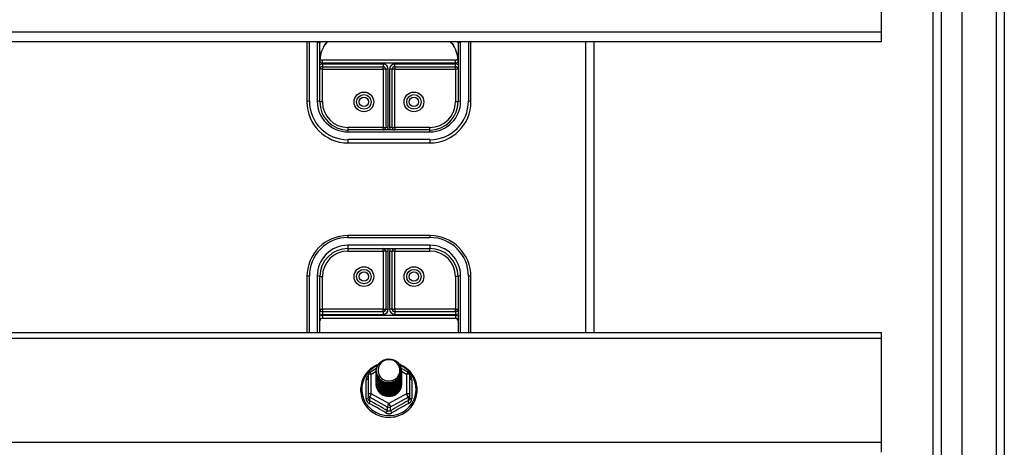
# Model space of a CAD drawing. Header units: inches. Extents: x 32 to 80, y 14.9 to 43.2.
# Tile 49 of 63: x 68 to 80, y 23.5 to 28.8. Entities that reach past the tile are written whole.
import ezdxf

# ---------------------------------------------------------------- set-up
doc = ezdxf.new("R2010")
doc.units = ezdxf.units.IN
doc.header["$MEASUREMENT"] = 0
doc.layers.add('Visible Edges(ANSI)', color=7, linetype='Continuous', lineweight=25)
doc.layers.add('Visible Tangent Edges(ANSI)', color=7, linetype='Continuous', lineweight=25)

msp = doc.modelspace()

# ---------------------------------------------------------------- linework, layer by layer
at = {"layer": 'Visible Edges(ANSI)'}
for p, q in [((79.524, 16.776), (79.524, 41.359)), ((79.17, 16.965), (79.17, 41.17)), ((80.036, 41.193), (80.036, 16.941)), ((78.536, 29.875), (78.536, 28.605)), ((78.536, 28.605), (78.536, 28.488)), ((78.536, 28.488), (42.536, 28.488)), ((71.536, 28.488), (71.536, 27.757)), ((71.693, 27.757), (71.693, 28.471)), ((73.378, 28.471), (73.378, 27.757)), ((73.536, 27.757), (73.536, 28.488)), ((75.036, 24.945), (75.036, 28.488)), ((73.347, 28.265), (71.725, 28.265)), ((71.725, 28.186), (72.465, 28.186)), ((72.497, 28.154), (72.497, 27.446)), ((72.575, 27.446), (72.575, 28.154)), ((72.607, 28.186), (73.347, 28.186)), ((73.036, 27.415), (72.036, 27.415)), ((72.036, 27.257), (73.036, 27.257)), ((73.036, 26.127), (72.036, 26.127)), ((72.036, 25.97), (73.036, 25.97)), ((72.497, 25.938), (72.497, 25.23)), ((72.575, 25.23), (72.575, 25.938)), ((71.536, 25.627), (71.536, 24.945)), ((71.693, 24.945), (71.693, 25.627)), ((73.378, 25.627), (73.378, 24.945)), ((73.536, 24.945), (73.536, 25.627)), ((72.465, 25.199), (71.725, 25.199)), ((71.725, 25.12), (73.347, 25.12)), ((73.347, 25.199), (72.607, 25.199)), ((42.536, 24.945), (78.536, 24.945)), ((78.536, 24.945), (78.536, 24.875)), ((78.536, 24.875), (78.536, 23.605)), ((72.302, 24.464), (72.386, 24.511)), ((72.684, 24.512), (72.77, 24.464)), ((72.282, 24.43), (72.282, 24.19)), ((72.382, 24.479), (72.382, 24.479)), ((72.382, 24.466), (72.382, 24.467)), ((72.382, 24.454), (72.382, 24.454)), ((72.382, 24.441), (72.382, 24.442)), ((72.382, 24.429), (72.382, 24.429)), ((72.382, 24.416), (72.382, 24.417)), ((72.382, 24.404), (72.382, 24.404)), ((72.382, 24.391), (72.382, 24.391)), ((72.382, 24.379), (72.382, 24.379)), ((72.382, 24.366), (72.382, 24.366)), ((72.689, 24.473), (72.689, 24.473)), ((72.689, 24.46), (72.689, 24.46)), ((72.689, 24.447), (72.689, 24.448)), ((72.689, 24.435), (72.689, 24.435)), ((72.689, 24.422), (72.689, 24.423)), ((72.689, 24.41), (72.689, 24.41)), ((72.689, 24.397), (72.689, 24.398)), ((72.689, 24.385), (72.689, 24.385)), ((72.689, 24.372), (72.689, 24.373)), ((72.689, 24.36), (72.689, 24.36)), ((72.79, 24.19), (72.79, 24.43)), ((72.382, 24.353), (72.382, 24.354)), ((72.382, 24.341), (72.382, 24.341)), ((72.382, 24.328), (72.382, 24.329)), ((72.689, 24.347), (72.689, 24.348)), ((72.689, 24.335), (72.689, 24.335)), ((72.689, 24.322), (72.689, 24.322)), ((72.282, 24.19), (72.282, 24.146)), ((72.517, 24.172), (72.516, 24.169)), ((72.79, 24.146), (72.79, 24.19)), ((78.536, 23.605), (78.536, 23.488))]:
    msp.add_line(p, q, dxfattribs=at)
at = {"layer": 'Visible Edges(ANSI)', "flags": 128}
for points in [[(71.751, 28.446), (71.744, 28.435), (71.737, 28.424), (71.726, 28.4), (71.716, 28.375), (71.708, 28.35), (71.701, 28.324), (71.697, 28.297), (71.694, 28.27), (71.693, 28.243)], [(71.751, 28.446), (71.767, 28.468), (71.784, 28.488)], [(73.287, 28.488), (73.305, 28.468), (73.321, 28.446)], [(73.378, 28.243), (73.378, 28.27), (73.375, 28.297), (73.37, 28.324), (73.364, 28.35), (73.356, 28.375), (73.346, 28.4), (73.334, 28.424), (73.328, 28.435), (73.321, 28.446)], [(72.403, 24.405), (72.387, 24.444), (72.382, 24.486), (72.391, 24.526), (72.41, 24.564), (72.44, 24.594), (72.478, 24.614), (72.521, 24.624), (72.564, 24.622), (72.606, 24.607), (72.641, 24.583), (72.668, 24.549), (72.685, 24.509), (72.689, 24.467), (72.681, 24.424), (72.661, 24.386), (72.631, 24.355), (72.594, 24.333), (72.551, 24.322), (72.508, 24.323), (72.466, 24.337), (72.431, 24.36), (72.403, 24.393), (72.387, 24.431), (72.382, 24.473)], [(72.422, 24.381), (72.445, 24.362), (72.471, 24.348), (72.499, 24.339), (72.529, 24.336), (72.559, 24.338), (72.588, 24.347), (72.615, 24.36), (72.638, 24.379), (72.657, 24.402), (72.67, 24.428), (72.678, 24.456), (72.68, 24.486), (72.675, 24.514), (72.665, 24.542), (72.648, 24.566), (72.627, 24.587), (72.602, 24.603), (72.574, 24.613), (72.544, 24.618), (72.514, 24.616), (72.485, 24.607), (72.459, 24.593), (72.437, 24.574), (72.42, 24.55)], [(72.406, 24.557), (72.384, 24.547), (72.364, 24.537), (72.344, 24.525), (72.325, 24.512), (72.307, 24.497), (72.29, 24.482), (72.274, 24.465), (72.26, 24.448), (72.246, 24.429), (72.234, 24.41), (72.224, 24.389), (72.214, 24.369), (72.207, 24.347), (72.2, 24.325), (72.196, 24.303), (72.193, 24.281), (72.191, 24.258), (72.191, 24.236), (72.192, 24.213), (72.196, 24.19), (72.2, 24.168), (72.207, 24.146), (72.214, 24.125), (72.224, 24.104), (72.234, 24.084), (72.246, 24.065), (72.26, 24.046), (72.274, 24.029), (72.29, 24.012), (72.307, 23.996), (72.325, 23.982), (72.344, 23.969), (72.364, 23.957), (72.384, 23.946), (72.405, 23.937), (72.427, 23.929), (72.45, 23.923), (72.472, 23.918), (72.495, 23.914), (72.518, 23.913), (72.542, 23.912), (72.565, 23.913), (72.588, 23.916), (72.611, 23.92), (72.633, 23.926), (72.655, 23.933), (72.677, 23.941), (72.698, 23.951), (72.718, 23.963), (72.737, 23.975), (72.756, 23.989), (72.773, 24.004), (72.79, 24.02), (72.805, 24.037), (72.819, 24.055), (72.832, 24.074), (72.843, 24.094), (72.853, 24.114), (72.861, 24.136), (72.868, 24.157), (72.874, 24.179), (72.878, 24.202), (72.88, 24.224), (72.881, 24.247)], [(72.42, 24.55), (72.419, 24.548), (72.418, 24.545), (72.416, 24.543), (72.415, 24.54), (72.414, 24.537), (72.413, 24.535), (72.412, 24.532), (72.411, 24.529), (72.411, 24.527), (72.41, 24.524), (72.409, 24.521), (72.409, 24.518), (72.408, 24.516), (72.408, 24.513), (72.407, 24.51), (72.407, 24.507), (72.406, 24.505), (72.406, 24.502), (72.406, 24.499), (72.406, 24.496), (72.406, 24.493), (72.406, 24.491), (72.406, 24.488), (72.406, 24.485)], [(72.406, 24.485), (72.406, 24.482), (72.406, 24.479), (72.406, 24.477), (72.406, 24.474), (72.406, 24.471), (72.406, 24.468), (72.407, 24.465), (72.407, 24.463), (72.407, 24.46), (72.408, 24.457), (72.408, 24.454), (72.409, 24.452), (72.409, 24.449), (72.41, 24.446), (72.411, 24.443), (72.412, 24.441), (72.413, 24.438), (72.414, 24.435), (72.415, 24.433), (72.416, 24.43), (72.417, 24.427), (72.418, 24.425), (72.419, 24.422), (72.42, 24.42)], [(72.881, 24.247), (72.88, 24.272), (72.877, 24.297), (72.872, 24.321), (72.866, 24.345), (72.857, 24.369), (72.847, 24.392), (72.835, 24.414), (72.821, 24.435), (72.806, 24.455), (72.789, 24.474), (72.771, 24.492), (72.751, 24.508), (72.731, 24.523), (72.709, 24.536), (72.686, 24.548), (72.663, 24.558)], [(72.382, 24.479), (72.382, 24.474), (72.383, 24.47), (72.383, 24.465), (72.383, 24.461), (72.384, 24.457), (72.385, 24.452), (72.386, 24.448), (72.387, 24.443), (72.388, 24.439), (72.389, 24.435), (72.391, 24.43), (72.393, 24.426), (72.394, 24.422), (72.396, 24.418), (72.398, 24.414), (72.4, 24.41), (72.403, 24.406), (72.405, 24.402), (72.408, 24.398), (72.41, 24.395), (72.413, 24.391), (72.416, 24.388), (72.419, 24.384), (72.422, 24.381)], [(72.382, 24.466), (72.384, 24.447), (72.388, 24.428), (72.394, 24.41), (72.403, 24.393), (72.414, 24.377), (72.427, 24.363), (72.442, 24.35), (72.459, 24.34), (72.477, 24.331), (72.496, 24.325), (72.516, 24.322), (72.536, 24.321), (72.556, 24.322), (72.576, 24.327), (72.595, 24.333), (72.613, 24.342), (72.629, 24.353), (72.644, 24.366), (72.658, 24.381), (72.669, 24.397), (72.678, 24.415), (72.684, 24.434), (72.688, 24.453), (72.689, 24.473)], [(72.689, 24.466), (72.689, 24.446), (72.685, 24.426), (72.679, 24.407), (72.671, 24.389), (72.66, 24.372), (72.647, 24.356), (72.631, 24.342), (72.614, 24.331), (72.596, 24.321), (72.577, 24.315), (72.556, 24.31), (72.536, 24.309), (72.515, 24.31), (72.495, 24.314), (72.476, 24.32), (72.457, 24.329), (72.44, 24.34), (72.425, 24.353), (72.412, 24.368), (72.401, 24.384), (72.392, 24.402), (72.386, 24.421), (72.383, 24.441), (72.382, 24.46)], [(72.382, 24.454), (72.384, 24.435), (72.388, 24.416), (72.394, 24.398), (72.403, 24.381), (72.414, 24.365), (72.427, 24.35), (72.442, 24.338), (72.459, 24.327), (72.477, 24.319), (72.496, 24.313), (72.516, 24.309), (72.536, 24.308), (72.556, 24.31), (72.576, 24.314), (72.595, 24.32), (72.613, 24.329), (72.629, 24.34), (72.644, 24.353), (72.658, 24.368), (72.669, 24.385), (72.678, 24.402), (72.684, 24.421), (72.688, 24.44), (72.689, 24.46)], [(72.689, 24.454), (72.689, 24.434), (72.685, 24.414), (72.679, 24.394), (72.671, 24.376), (72.66, 24.359), (72.647, 24.343), (72.631, 24.33), (72.614, 24.318), (72.596, 24.309), (72.577, 24.302), (72.556, 24.298), (72.536, 24.296), (72.515, 24.297), (72.495, 24.301), (72.476, 24.307), (72.457, 24.316), (72.44, 24.327), (72.425, 24.34), (72.412, 24.355), (72.401, 24.372), (72.392, 24.39), (72.386, 24.409), (72.383, 24.428), (72.382, 24.448)], [(72.382, 24.441), (72.384, 24.422), (72.388, 24.403), (72.394, 24.385), (72.403, 24.368), (72.414, 24.352), (72.427, 24.338), (72.442, 24.325), (72.459, 24.315), (72.477, 24.306), (72.496, 24.3), (72.516, 24.297), (72.536, 24.296), (72.556, 24.297), (72.576, 24.301), (72.595, 24.308), (72.613, 24.317), (72.629, 24.328), (72.644, 24.341), (72.658, 24.356), (72.669, 24.372), (72.678, 24.39), (72.684, 24.409), (72.688, 24.428), (72.689, 24.447)], [(72.689, 24.441), (72.689, 24.421), (72.685, 24.401), (72.679, 24.382), (72.671, 24.364), (72.66, 24.346), (72.647, 24.331), (72.631, 24.317), (72.614, 24.306), (72.596, 24.296), (72.577, 24.29), (72.556, 24.285), (72.536, 24.284), (72.515, 24.285), (72.495, 24.289), (72.476, 24.295), (72.457, 24.304), (72.44, 24.315), (72.425, 24.328), (72.412, 24.343), (72.401, 24.359), (72.392, 24.377), (72.386, 24.396), (72.383, 24.415), (72.382, 24.435)], [(72.382, 24.429), (72.384, 24.41), (72.388, 24.391), (72.394, 24.373), (72.403, 24.355), (72.414, 24.34), (72.427, 24.325), (72.442, 24.313), (72.459, 24.302), (72.477, 24.294), (72.496, 24.288), (72.516, 24.284), (72.536, 24.283), (72.556, 24.285), (72.576, 24.289), (72.595, 24.295), (72.613, 24.304), (72.629, 24.315), (72.644, 24.328), (72.658, 24.343), (72.669, 24.36), (72.678, 24.377), (72.684, 24.396), (72.688, 24.415), (72.689, 24.435)], [(72.689, 24.429), (72.689, 24.409), (72.685, 24.389), (72.679, 24.369), (72.671, 24.351), (72.66, 24.334), (72.647, 24.318), (72.631, 24.305), (72.614, 24.293), (72.596, 24.284), (72.577, 24.277), (72.556, 24.273), (72.536, 24.271), (72.515, 24.272), (72.495, 24.276), (72.476, 24.282), (72.457, 24.291), (72.44, 24.302), (72.425, 24.315), (72.412, 24.33), (72.401, 24.347), (72.392, 24.365), (72.386, 24.384), (72.383, 24.403), (72.382, 24.423)], [(72.382, 24.416), (72.384, 24.397), (72.388, 24.378), (72.394, 24.36), (72.403, 24.343), (72.414, 24.327), (72.427, 24.313), (72.442, 24.3), (72.459, 24.29), (72.477, 24.281), (72.496, 24.275), (72.516, 24.272), (72.536, 24.271), (72.556, 24.272), (72.576, 24.276), (72.595, 24.283), (72.613, 24.292), (72.629, 24.303), (72.644, 24.316), (72.658, 24.331), (72.669, 24.347), (72.678, 24.365), (72.684, 24.383), (72.688, 24.403), (72.689, 24.422)], [(72.689, 24.416), (72.689, 24.396), (72.685, 24.376), (72.679, 24.357), (72.671, 24.338), (72.66, 24.321), (72.647, 24.306), (72.631, 24.292), (72.614, 24.281), (72.596, 24.271), (72.577, 24.264), (72.556, 24.26), (72.536, 24.259), (72.515, 24.26), (72.495, 24.263), (72.476, 24.27), (72.457, 24.279), (72.44, 24.29), (72.425, 24.303), (72.412, 24.318), (72.401, 24.334), (72.392, 24.352), (72.386, 24.371), (72.383, 24.39), (72.382, 24.41)], [(72.382, 24.404), (72.384, 24.384), (72.388, 24.366), (72.394, 24.348), (72.403, 24.33), (72.414, 24.314), (72.427, 24.3), (72.442, 24.288), (72.459, 24.277), (72.477, 24.269), (72.496, 24.263), (72.516, 24.259), (72.536, 24.258), (72.556, 24.26), (72.576, 24.264), (72.595, 24.27), (72.613, 24.279), (72.629, 24.29), (72.644, 24.303), (72.658, 24.318), (72.669, 24.335), (72.678, 24.352), (72.684, 24.371), (72.688, 24.39), (72.689, 24.41)], [(72.689, 24.404), (72.689, 24.384), (72.685, 24.364), (72.679, 24.344), (72.671, 24.326), (72.66, 24.309), (72.647, 24.293), (72.631, 24.28), (72.614, 24.268), (72.596, 24.259), (72.577, 24.252), (72.556, 24.248), (72.536, 24.246), (72.515, 24.247), (72.495, 24.251), (72.476, 24.257), (72.457, 24.266), (72.44, 24.277), (72.425, 24.29), (72.412, 24.305), (72.401, 24.322), (72.392, 24.34), (72.386, 24.358), (72.383, 24.378), (72.382, 24.398)], [(72.382, 24.391), (72.384, 24.372), (72.388, 24.353), (72.394, 24.335), (72.403, 24.318), (72.414, 24.302), (72.427, 24.288), (72.442, 24.275), (72.459, 24.265), (72.477, 24.256), (72.496, 24.25), (72.516, 24.247), (72.536, 24.246), (72.556, 24.247), (72.576, 24.251), (72.595, 24.258), (72.613, 24.267), (72.629, 24.278), (72.644, 24.291), (72.658, 24.306), (72.669, 24.322), (72.678, 24.34), (72.684, 24.358), (72.688, 24.378), (72.689, 24.397)], [(72.689, 24.391), (72.689, 24.371), (72.685, 24.351), (72.679, 24.332), (72.671, 24.313), (72.66, 24.296), (72.647, 24.281), (72.631, 24.267), (72.614, 24.256), (72.596, 24.246), (72.577, 24.239), (72.556, 24.235), (72.536, 24.234), (72.515, 24.235), (72.495, 24.238), (72.476, 24.245), (72.457, 24.253), (72.44, 24.265), (72.425, 24.278), (72.412, 24.293), (72.401, 24.309), (72.392, 24.327), (72.386, 24.346), (72.383, 24.365), (72.382, 24.385)], [(72.382, 24.379), (72.384, 24.359), (72.388, 24.341), (72.394, 24.322), (72.403, 24.305), (72.414, 24.289), (72.427, 24.275), (72.442, 24.263), (72.459, 24.252), (72.477, 24.244), (72.496, 24.238), (72.516, 24.234), (72.536, 24.233), (72.556, 24.235), (72.576, 24.239), (72.595, 24.245), (72.613, 24.254), (72.629, 24.265), (72.644, 24.278), (72.658, 24.293), (72.669, 24.309), (72.678, 24.327), (72.684, 24.346), (72.688, 24.365), (72.689, 24.385)], [(72.689, 24.379), (72.689, 24.359), (72.685, 24.339), (72.679, 24.319), (72.671, 24.301), (72.66, 24.284), (72.647, 24.268), (72.631, 24.255), (72.614, 24.243), (72.596, 24.234), (72.577, 24.227), (72.556, 24.223), (72.536, 24.221), (72.515, 24.222), (72.495, 24.226), (72.476, 24.232), (72.457, 24.241), (72.44, 24.252), (72.425, 24.265), (72.412, 24.28), (72.401, 24.297), (72.392, 24.315), (72.386, 24.333), (72.383, 24.353), (72.382, 24.372)], [(72.382, 24.366), (72.384, 24.347), (72.388, 24.328), (72.394, 24.31), (72.403, 24.293), (72.414, 24.277), (72.427, 24.263), (72.442, 24.25), (72.459, 24.239), (72.477, 24.231), (72.496, 24.225), (72.516, 24.222), (72.536, 24.221), (72.556, 24.222), (72.576, 24.226), (72.595, 24.233), (72.613, 24.242), (72.629, 24.253), (72.644, 24.266), (72.658, 24.281), (72.669, 24.297), (72.678, 24.315), (72.684, 24.333), (72.688, 24.353), (72.689, 24.372)], [(72.689, 24.366), (72.689, 24.346), (72.685, 24.326), (72.679, 24.307), (72.671, 24.288), (72.66, 24.271), (72.647, 24.256), (72.631, 24.242), (72.614, 24.23), (72.596, 24.221), (72.577, 24.214), (72.556, 24.21), (72.536, 24.208), (72.515, 24.21), (72.495, 24.213), (72.476, 24.22), (72.457, 24.228), (72.44, 24.239), (72.425, 24.253), (72.412, 24.268), (72.401, 24.284), (72.392, 24.302), (72.386, 24.321), (72.383, 24.34), (72.382, 24.36)], [(72.42, 24.42), (72.42, 24.419), (72.419, 24.419), (72.418, 24.418), (72.418, 24.417), (72.417, 24.417), (72.416, 24.416), (72.415, 24.416), (72.415, 24.415), (72.414, 24.414), (72.413, 24.414), (72.413, 24.413), (72.412, 24.413), (72.411, 24.412), (72.41, 24.411), (72.41, 24.411), (72.409, 24.41), (72.408, 24.41), (72.408, 24.409), (72.407, 24.408), (72.406, 24.408), (72.405, 24.407), (72.405, 24.407), (72.404, 24.406), (72.403, 24.405)], [(72.382, 24.353), (72.384, 24.334), (72.388, 24.316), (72.394, 24.297), (72.403, 24.28), (72.414, 24.264), (72.427, 24.25), (72.442, 24.237), (72.459, 24.227), (72.477, 24.219), (72.496, 24.213), (72.516, 24.209), (72.536, 24.208), (72.556, 24.21), (72.576, 24.214), (72.595, 24.22), (72.613, 24.229), (72.629, 24.24), (72.644, 24.253), (72.658, 24.268), (72.669, 24.284), (72.678, 24.302), (72.684, 24.321), (72.688, 24.34), (72.689, 24.36)], [(72.689, 24.354), (72.689, 24.333), (72.685, 24.314), (72.679, 24.294), (72.671, 24.276), (72.66, 24.259), (72.647, 24.243), (72.631, 24.229), (72.614, 24.218), (72.596, 24.209), (72.577, 24.202), (72.556, 24.198), (72.536, 24.196), (72.515, 24.197), (72.495, 24.201), (72.476, 24.207), (72.457, 24.216), (72.44, 24.227), (72.425, 24.24), (72.412, 24.255), (72.401, 24.272), (72.392, 24.29), (72.386, 24.308), (72.383, 24.328), (72.382, 24.347)], [(72.382, 24.341), (72.384, 24.322), (72.388, 24.303), (72.394, 24.285), (72.403, 24.268), (72.414, 24.252), (72.427, 24.237), (72.442, 24.225), (72.459, 24.214), (72.477, 24.206), (72.496, 24.2), (72.516, 24.197), (72.536, 24.196), (72.556, 24.197), (72.576, 24.201), (72.595, 24.208), (72.613, 24.216), (72.629, 24.228), (72.644, 24.241), (72.658, 24.255), (72.669, 24.272), (72.678, 24.29), (72.684, 24.308), (72.688, 24.328), (72.689, 24.347)], [(72.689, 24.341), (72.689, 24.321), (72.685, 24.301), (72.679, 24.282), (72.671, 24.263), (72.66, 24.246), (72.647, 24.231), (72.631, 24.217), (72.614, 24.205), (72.596, 24.196), (72.577, 24.189), (72.556, 24.185), (72.536, 24.183), (72.515, 24.184), (72.495, 24.188), (72.476, 24.195), (72.457, 24.203), (72.44, 24.214), (72.425, 24.228), (72.412, 24.243), (72.401, 24.259), (72.392, 24.277), (72.386, 24.296), (72.383, 24.315), (72.382, 24.335)], [(72.382, 24.328), (72.384, 24.309), (72.388, 24.29), (72.394, 24.272), (72.403, 24.255), (72.414, 24.239), (72.427, 24.225), (72.442, 24.212), (72.459, 24.202), (72.477, 24.194), (72.496, 24.188), (72.516, 24.184), (72.536, 24.183), (72.556, 24.185), (72.576, 24.189), (72.595, 24.195), (72.613, 24.204), (72.629, 24.215), (72.644, 24.228), (72.658, 24.243), (72.669, 24.259), (72.678, 24.277), (72.684, 24.296), (72.688, 24.315), (72.689, 24.335)], [(72.516, 24.169), (72.508, 24.17), (72.499, 24.172), (72.491, 24.175), (72.483, 24.177), (72.475, 24.181), (72.467, 24.184), (72.459, 24.188), (72.452, 24.193), (72.445, 24.198), (72.438, 24.203), (72.432, 24.208), (72.426, 24.214), (72.42, 24.221), (72.414, 24.227), (72.409, 24.234), (72.405, 24.241), (72.401, 24.248), (72.397, 24.256), (72.394, 24.264), (72.391, 24.272), (72.389, 24.28), (72.387, 24.288), (72.385, 24.296), (72.384, 24.304)], [(72.689, 24.329), (72.689, 24.313), (72.687, 24.298), (72.684, 24.283), (72.679, 24.268), (72.673, 24.254), (72.665, 24.241), (72.656, 24.228), (72.645, 24.217), (72.634, 24.206), (72.621, 24.197), (72.608, 24.189), (72.593, 24.182), (72.579, 24.177), (72.563, 24.174), (72.548, 24.171), (72.532, 24.171), (72.516, 24.172), (72.501, 24.174), (72.486, 24.178), (72.471, 24.184), (72.457, 24.191), (72.444, 24.199), (72.432, 24.208), (72.421, 24.219)], [(72.542, 24.171), (72.552, 24.171), (72.562, 24.173), (72.571, 24.175), (72.581, 24.178), (72.59, 24.181), (72.599, 24.184), (72.608, 24.189), (72.616, 24.194), (72.624, 24.199), (72.632, 24.205), (72.64, 24.211), (72.647, 24.218), (72.653, 24.225), (72.659, 24.232), (72.665, 24.24), (72.67, 24.249), (72.674, 24.257), (72.678, 24.266), (72.682, 24.275), (72.684, 24.284), (72.687, 24.293), (72.688, 24.303), (72.689, 24.312), (72.689, 24.322)]]:
    msp.add_lwpolyline(points, dxfattribs=at)
at = {"layer": 'Visible Edges(ANSI)'}
for centre in [(72.231, 27.757), (72.841, 27.757), (72.231, 25.627), (72.841, 25.627)]:
    msp.add_circle(centre, 0.0886, dxfattribs=at)
for centre, radius, start, end in [((71.725, 28.296), 0.0315, 201.1481, 270), ((73.347, 28.296), 0.0315, 270, 338.8519), ((71.725, 28.154), 0.0315, 90, 180), ((72.465, 28.154), 0.0315, 0, 90), ((72.607, 28.154), 0.0315, 90, 180), ((73.347, 28.154), 0.0315, 0, 90), ((72.036, 27.757), 0.5, 180, 270), ((72.036, 27.757), 0.343, 180, 270), ((73.036, 27.757), 0.343, 270, 0), ((73.036, 27.757), 0.5, 270, 0), ((72.465, 27.446), 0.0315, 270, 0), ((72.607, 27.446), 0.0315, 180, 270), ((72.036, 25.627), 0.5, 90, 180), ((73.036, 25.627), 0.5, 0, 90), ((72.036, 25.627), 0.343, 90, 180), ((72.465, 25.938), 0.0315, 0, 90), ((72.607, 25.938), 0.0315, 90, 180), ((73.036, 25.627), 0.343, 0, 90), ((71.725, 25.23), 0.0315, 180, 270), ((72.465, 25.23), 0.0315, 270, 0), ((72.607, 25.23), 0.0315, 180, 270), ((73.347, 25.23), 0.0315, 270, 0), ((71.725, 25.089), 0.0315, 90, 180), ((73.347, 25.089), 0.0315, 0, 90), ((72.321, 24.43), 0.0394, 119.1745, 180), ((72.75, 24.43), 0.0394, 0, 60.8255)]:
    msp.add_arc(centre, radius, start, end, dxfattribs=at)
for centre, major_axis, start_param, end_param in [((72.536, 24.485), (0.134, 0), 3.671471, 8.899926), ((72.536, 24.48), (0.154, 0), 3.669461, 3.875388), ((72.536, 24.32), (-0.158, 0), 6.031366, 9.674843)]:
    msp.add_ellipse(centre, major_axis=major_axis, ratio=0.966998, start_param=start_param, end_param=end_param, dxfattribs=at)
at = {"layer": 'Visible Tangent Edges(ANSI)'}
for p, q in [((79.937, 41.968), (79.937, 16.166)), ((79.269, 16.835), (79.269, 41.3)), ((78.536, 28.605), (42.536, 28.605)), ((71.567, 27.765), (71.567, 28.488)), ((71.662, 28.479), (71.662, 27.765)), ((73.41, 27.765), (73.41, 28.479)), ((73.504, 28.488), (73.504, 27.765)), ((74.937, 24.945), (74.937, 28.488)), ((71.725, 28.233), (71.725, 28.265)), ((71.725, 28.233), (73.347, 28.233)), ((72.465, 28.217), (71.725, 28.217)), ((71.725, 28.217), (71.725, 28.186)), ((72.465, 28.217), (72.465, 28.186)), ((72.607, 28.186), (72.607, 28.217)), ((73.347, 28.217), (72.607, 28.217)), ((73.347, 28.233), (73.347, 28.265)), ((73.347, 28.186), (73.347, 28.217)), ((71.725, 28.154), (71.693, 28.154)), ((71.725, 28.186), (71.725, 28.154)), ((71.725, 28.154), (72.465, 28.154)), ((71.725, 27.757), (71.725, 28.154)), ((72.465, 28.154), (72.465, 28.186)), ((72.465, 28.154), (72.465, 27.446)), ((72.497, 28.154), (72.465, 28.154)), ((72.528, 28.154), (72.497, 28.154)), ((72.528, 27.446), (72.528, 28.154)), ((72.575, 28.154), (72.544, 28.154)), ((72.544, 28.154), (72.544, 27.446)), ((72.607, 28.154), (72.575, 28.154)), ((72.607, 28.186), (72.607, 28.154)), ((72.607, 28.154), (73.347, 28.154)), ((72.607, 27.446), (72.607, 28.154)), ((73.347, 28.154), (73.347, 28.186)), ((73.347, 28.154), (73.347, 27.757)), ((73.378, 28.154), (73.347, 28.154)), ((71.725, 27.757), (71.693, 27.757)), ((73.378, 27.757), (73.347, 27.757)), ((72.465, 27.446), (72.036, 27.446)), ((72.036, 27.446), (72.036, 27.415)), ((72.036, 27.415), (72.036, 27.391)), ((72.036, 27.391), (73.036, 27.391)), ((72.465, 27.415), (72.465, 27.446)), ((72.465, 27.446), (72.497, 27.446)), ((72.528, 27.446), (72.497, 27.446)), ((72.575, 27.446), (72.544, 27.446)), ((72.575, 27.446), (72.607, 27.446)), ((73.036, 27.446), (72.607, 27.446)), ((72.607, 27.446), (72.607, 27.415)), ((73.036, 27.415), (73.036, 27.446)), ((73.036, 27.391), (73.036, 27.415)), ((73.036, 27.297), (72.036, 27.297)), ((72.036, 27.297), (72.036, 27.257)), ((73.036, 27.297), (73.036, 27.257)), ((72.036, 26.127), (72.036, 26.104)), ((72.036, 26.104), (73.036, 26.104)), ((73.036, 26.127), (73.036, 26.104)), ((73.036, 26.009), (72.036, 26.009)), ((72.036, 26.009), (72.036, 25.97)), ((72.036, 25.97), (72.036, 25.938)), ((72.036, 25.938), (72.465, 25.938)), ((72.465, 25.938), (72.465, 25.97)), ((72.465, 25.938), (72.465, 25.23)), ((72.497, 25.938), (72.465, 25.938)), ((72.497, 25.938), (72.528, 25.938)), ((72.528, 25.23), (72.528, 25.938)), ((72.544, 25.938), (72.544, 25.23)), ((72.544, 25.938), (72.575, 25.938)), ((72.607, 25.938), (72.575, 25.938)), ((72.607, 25.97), (72.607, 25.938)), ((72.607, 25.938), (73.036, 25.938)), ((72.607, 25.23), (72.607, 25.938)), ((73.036, 26.009), (73.036, 25.97)), ((73.036, 25.938), (73.036, 25.97)), ((71.567, 24.945), (71.567, 25.635)), ((71.662, 25.635), (71.662, 24.945)), ((71.693, 25.627), (71.725, 25.627)), ((71.725, 25.23), (71.725, 25.627)), ((73.347, 25.627), (73.347, 25.23)), ((73.378, 25.627), (73.347, 25.627)), ((73.41, 24.945), (73.41, 25.635)), ((73.504, 25.635), (73.504, 24.945)), ((71.693, 25.23), (71.725, 25.23)), ((72.465, 25.23), (71.725, 25.23)), ((71.725, 25.23), (71.725, 25.199)), ((72.465, 25.199), (72.465, 25.23)), ((72.465, 25.23), (72.497, 25.23)), ((72.497, 25.23), (72.528, 25.23)), ((72.575, 25.23), (72.544, 25.23)), ((72.575, 25.23), (72.607, 25.23)), ((73.347, 25.23), (72.607, 25.23)), ((72.607, 25.23), (72.607, 25.199)), ((73.347, 25.23), (73.378, 25.23)), ((73.347, 25.199), (73.347, 25.23)), ((71.725, 25.199), (71.725, 25.167)), ((71.725, 25.167), (72.465, 25.167)), ((71.725, 25.152), (71.725, 25.12)), ((73.347, 25.152), (71.725, 25.152)), ((72.465, 25.199), (72.465, 25.167)), ((72.607, 25.199), (72.607, 25.167)), ((72.607, 25.167), (73.347, 25.167)), ((73.347, 25.199), (73.347, 25.167)), ((73.347, 25.152), (73.347, 25.12)), ((42.536, 24.875), (78.536, 24.875)), ((72.258, 24.143), (72.258, 24.37)), ((72.321, 24.44), (72.382, 24.474)), ((72.321, 24.2), (72.321, 24.44)), ((72.689, 24.474), (72.75, 24.44)), ((72.75, 24.44), (72.75, 24.2)), ((72.814, 24.37), (72.814, 24.143)), ((72.302, 24.157), (72.516, 24.038)), ((72.302, 24.113), (72.302, 24.157)), ((72.536, 24.081), (72.321, 24.2)), ((72.75, 24.2), (72.536, 24.081)), ((72.556, 24.038), (72.77, 24.157)), ((72.77, 24.157), (72.77, 24.113)), ((72.516, 24.038), (72.516, 23.993)), ((72.556, 23.993), (72.556, 24.038)), ((78.536, 23.605), (42.536, 23.605))]:
    msp.add_line(p, q, dxfattribs=at)
at = {"layer": 'Visible Tangent Edges(ANSI)', "flags": 128}
for points in [[(71.751, 28.447), (71.746, 28.44), (71.742, 28.432), (71.737, 28.424), (71.733, 28.416), (71.729, 28.408), (71.726, 28.4), (71.722, 28.392), (71.719, 28.384), (71.716, 28.375), (71.713, 28.367), (71.71, 28.358), (71.708, 28.35), (71.705, 28.341), (71.703, 28.332), (71.701, 28.323), (71.7, 28.315), (71.698, 28.306), (71.697, 28.297), (71.696, 28.288), (71.695, 28.279), (71.694, 28.27), (71.694, 28.261), (71.693, 28.252), (71.693, 28.243)], [(73.378, 28.243), (73.378, 28.252), (73.378, 28.261), (73.378, 28.27), (73.377, 28.279), (73.376, 28.288), (73.375, 28.297), (73.374, 28.306), (73.372, 28.315), (73.37, 28.323), (73.369, 28.332), (73.367, 28.341), (73.364, 28.35), (73.362, 28.358), (73.359, 28.367), (73.356, 28.375), (73.353, 28.384), (73.35, 28.392), (73.346, 28.4), (73.342, 28.408), (73.338, 28.416), (73.334, 28.424), (73.33, 28.432), (73.325, 28.44), (73.321, 28.447)], [(72.282, 24.423), (72.28, 24.421), (72.278, 24.419), (72.277, 24.417), (72.275, 24.415), (72.273, 24.413), (72.272, 24.411), (72.27, 24.409), (72.269, 24.407), (72.267, 24.405), (72.266, 24.403), (72.265, 24.4), (72.264, 24.398), (72.263, 24.396), (72.262, 24.393), (72.261, 24.391), (72.261, 24.389), (72.26, 24.386), (72.259, 24.384), (72.259, 24.382), (72.258, 24.379), (72.258, 24.377), (72.258, 24.375), (72.258, 24.372), (72.258, 24.37)], [(72.814, 24.37), (72.814, 24.372), (72.814, 24.375), (72.814, 24.377), (72.813, 24.379), (72.813, 24.382), (72.812, 24.384), (72.812, 24.386), (72.811, 24.389), (72.811, 24.391), (72.81, 24.393), (72.809, 24.396), (72.808, 24.398), (72.807, 24.4), (72.806, 24.403), (72.804, 24.405), (72.803, 24.407), (72.802, 24.409), (72.8, 24.411), (72.799, 24.413), (72.797, 24.415), (72.795, 24.417), (72.794, 24.419), (72.792, 24.421), (72.79, 24.423)], [(72.258, 24.143), (72.258, 24.139), (72.258, 24.136), (72.258, 24.133), (72.259, 24.13), (72.259, 24.127), (72.26, 24.123), (72.261, 24.12), (72.262, 24.117), (72.263, 24.114), (72.265, 24.111), (72.266, 24.108), (72.268, 24.106), (72.269, 24.103), (72.271, 24.1), (72.273, 24.098), (72.275, 24.095), (72.277, 24.093), (72.28, 24.091), (72.282, 24.089), (72.284, 24.087), (72.287, 24.085), (72.29, 24.083), (72.292, 24.082), (72.295, 24.08)], [(72.302, 24.113), (72.3, 24.113), (72.299, 24.114), (72.297, 24.115), (72.296, 24.116), (72.295, 24.117), (72.294, 24.118), (72.292, 24.119), (72.291, 24.12), (72.29, 24.122), (72.289, 24.123), (72.288, 24.124), (72.287, 24.126), (72.286, 24.127), (72.286, 24.129), (72.285, 24.13), (72.284, 24.132), (72.284, 24.133), (72.283, 24.135), (72.283, 24.137), (72.283, 24.139), (72.282, 24.14), (72.282, 24.142), (72.282, 24.144), (72.282, 24.146)], [(72.79, 24.146), (72.79, 24.144), (72.79, 24.142), (72.789, 24.14), (72.789, 24.139), (72.789, 24.137), (72.788, 24.135), (72.788, 24.133), (72.787, 24.132), (72.787, 24.13), (72.786, 24.129), (72.785, 24.127), (72.785, 24.126), (72.784, 24.124), (72.783, 24.123), (72.782, 24.122), (72.781, 24.12), (72.779, 24.119), (72.778, 24.118), (72.777, 24.117), (72.776, 24.116), (72.774, 24.115), (72.773, 24.114), (72.772, 24.113), (72.77, 24.113)], [(72.777, 24.08), (72.779, 24.082), (72.782, 24.083), (72.785, 24.085), (72.787, 24.087), (72.79, 24.089), (72.792, 24.091), (72.794, 24.093), (72.797, 24.095), (72.799, 24.098), (72.801, 24.1), (72.802, 24.103), (72.804, 24.106), (72.806, 24.108), (72.807, 24.111), (72.808, 24.114), (72.81, 24.117), (72.811, 24.12), (72.812, 24.123), (72.812, 24.127), (72.813, 24.13), (72.813, 24.133), (72.814, 24.136), (72.814, 24.139), (72.814, 24.143)], [(72.499, 23.967), (72.501, 23.965), (72.504, 23.963), (72.507, 23.962), (72.51, 23.961), (72.513, 23.96), (72.517, 23.959), (72.52, 23.958), (72.523, 23.957), (72.526, 23.957), (72.529, 23.956), (72.533, 23.956), (72.536, 23.956), (72.539, 23.956), (72.542, 23.956), (72.546, 23.957), (72.549, 23.957), (72.552, 23.958), (72.555, 23.959), (72.558, 23.96), (72.562, 23.961), (72.565, 23.962), (72.568, 23.963), (72.57, 23.965), (72.573, 23.967)], [(72.556, 23.993), (72.554, 23.992), (72.553, 23.991), (72.551, 23.99), (72.549, 23.99), (72.548, 23.989), (72.546, 23.988), (72.544, 23.988), (72.543, 23.987), (72.541, 23.987), (72.539, 23.987), (72.538, 23.987), (72.536, 23.987), (72.534, 23.987), (72.532, 23.987), (72.531, 23.987), (72.529, 23.987), (72.527, 23.988), (72.526, 23.988), (72.524, 23.989), (72.522, 23.99), (72.521, 23.99), (72.519, 23.991), (72.518, 23.992), (72.516, 23.993)]]:
    msp.add_lwpolyline(points, dxfattribs=at)
at = {"layer": 'Visible Tangent Edges(ANSI)'}
for centre, radius in [((72.231, 27.757), 0.12), ((72.841, 27.757), 0.12), ((72.231, 27.757), 0.0571), ((72.841, 27.757), 0.0571), ((72.231, 25.627), 0.12), ((72.231, 25.627), 0.0571), ((72.841, 25.627), 0.12), ((72.841, 25.627), 0.0571)]:
    msp.add_circle(centre, radius, dxfattribs=at)
for centre, radius, start, end in [((71.725, 28.296), 0.063, 240, 270), ((71.725, 28.154), 0.063, 90, 120), ((72.465, 28.154), 0.063, 0, 90), ((72.607, 28.154), 0.063, 90, 180), ((73.347, 28.296), 0.063, 270, 300), ((73.347, 28.154), 0.063, 60, 90), ((72.036, 27.765), 0.469, 180, 270), ((72.036, 27.765), 0.374, 180, 270), ((72.036, 27.757), 0.311, 180, 270), ((73.036, 27.765), 0.469, 270, 0), ((73.036, 27.765), 0.374, 270, 0), ((73.036, 27.757), 0.311, 270, 0), ((72.465, 27.446), 0.063, 330, 0), ((72.607, 27.446), 0.063, 180, 210), ((72.036, 25.635), 0.469, 90, 180), ((73.036, 25.635), 0.469, 0, 90), ((72.036, 25.635), 0.374, 90, 180), ((72.036, 25.627), 0.311, 90, 180), ((72.465, 25.938), 0.063, 0, 30), ((72.607, 25.938), 0.063, 150, 180), ((73.036, 25.635), 0.374, 0, 90), ((73.036, 25.627), 0.311, 0, 90), ((72.465, 25.23), 0.063, 270, 0), ((72.607, 25.23), 0.063, 180, 270), ((71.725, 25.23), 0.063, 240, 270), ((71.725, 25.089), 0.063, 90, 120), ((73.347, 25.23), 0.063, 270, 300), ((73.347, 25.089), 0.063, 60, 90)]:
    msp.add_arc(centre, radius, start, end, dxfattribs=at)
for centre, major_axis, ratio, start_param, end_param in [((72.048, 28.479), (-0.386, 0), 0.966998, 6.258215, 6.283185), ((71.662, 28.471), (0.0315, 0), 0.254784, 0, 1.570796), ((72.048, 28.471), (-0.354, 0), 0.966998, 6.232556, 6.283185), ((72.048, 28.259), (-0.354, 0), 0.966998, 5.552773, 5.703682), ((71.725, 28.464), (0.0261, -0.0177), 0.213186, 0, 0.143295), ((73.024, 28.259), (-0.354, 0), 0.966998, 3.721096, 3.872005), ((73.347, 28.464), (-0.0261, -0.0177), 0.213186, 6.139891, 6.283185), ((73.024, 28.471), (0.354, 0), 0.966998, 0, 0.050629), ((73.41, 28.471), (-0.0315, 0), 0.254784, 4.712389, 6.283185), ((73.024, 28.479), (0.386, 0), 0.966998, 0, 0.02497), ((71.567, 27.757), (-0.0315, 0), 0.254784, 4.712389, 6.283185), ((71.662, 27.757), (0.0315, 0), 0.254784, 0, 1.570796), ((73.41, 27.757), (-0.0315, 0), 0.254784, 4.712389, 6.283185), ((73.504, 27.757), (0.0315, 0), 0.254784, 0, 1.570796), ((71.567, 25.627), (-0.0315, 0), 0.254784, 4.712389, 6.283185), ((71.662, 25.627), (0.0315, 0), 0.254784, 0, 1.570796), ((73.41, 25.627), (-0.0315, 0), 0.254784, 4.712389, 6.283185), ((73.504, 25.627), (0.0315, 0), 0.254784, 0, 1.570796), ((72.536, 24.253), (0.331, 0), 0.966998, 2.000874, 7.433991), ((72.243, 24.385), (0.0394, 0), 0.420933, 5.107073, 6.283185), ((72.321, 24.43), (-0.0394, 0), 0.254784, 4.712389, 6.283185), ((72.321, 24.43), (-0.0192, 0.0344), 0.127392, 4.936728, 6.283185), ((72.75, 24.43), (0.0192, 0.0344), 0.127392, 0, 1.346458), ((72.75, 24.43), (0.0394, 0), 0.254784, 0, 1.570796), ((72.829, 24.385), (-0.0394, 0), 0.420933, 0, 1.176113), ((72.243, 24.146), (0.0394, 0), 0.080687, 5.107073, 6.283185), ((72.321, 24.19), (-0.0394, 0), 0.254784, 4.712389, 6.283185), ((72.321, 24.19), (-0.0394, 0), 0.966998, 0, 1.047198), ((72.321, 24.19), (-0.0192, -0.0344), 0.127392, 4.48805, 6.058847), ((72.75, 24.19), (0.0394, 0), 0.254784, 0, 1.570796), ((72.75, 24.19), (0.0192, -0.0344), 0.127392, 0.224339, 1.795135), ((72.75, 24.19), (0.0394, 0), 0.966998, 5.235988, 6.283185), ((72.829, 24.146), (-0.0394, 0), 0.080687, 0, 1.176113), ((72.282, 24.08), (0.0178, 0.0351), 0.295528, 4.874003, 6.050115), ((72.397, 23.856), (0.573, -0.342), 0.220649, 1.524932, 1.878631), ((72.409, 23.876), (-0.605, 0.361), 0.220649, 4.666525, 5.020223), ((72.536, 24.071), (-0.0192, -0.0344), 0.127392, 4.48805, 6.058847), ((72.536, 24.071), (0.0394, 0), 0.966998, 4.18879, 5.235988), ((72.536, 24.071), (0.0192, -0.0344), 0.127392, 0.224339, 1.795135), ((72.663, 23.876), (-0.605, -0.361), 0.220649, 4.404555, 4.758253), ((72.675, 23.856), (0.573, 0.342), 0.220649, 1.262962, 1.61666), ((72.79, 24.08), (-0.0178, 0.0351), 0.295528, 0.23307, 1.409183), ((72.497, 23.96), (0.0205, 0.0336), 0.044718, 0.222707, 1.398819), ((72.575, 23.96), (-0.0205, 0.0336), 0.044718, 4.884366, 6.060479)]:
    msp.add_ellipse(centre, major_axis=major_axis, ratio=ratio, start_param=start_param, end_param=end_param, dxfattribs=at)

doc.saveas('drawing.dxf')
